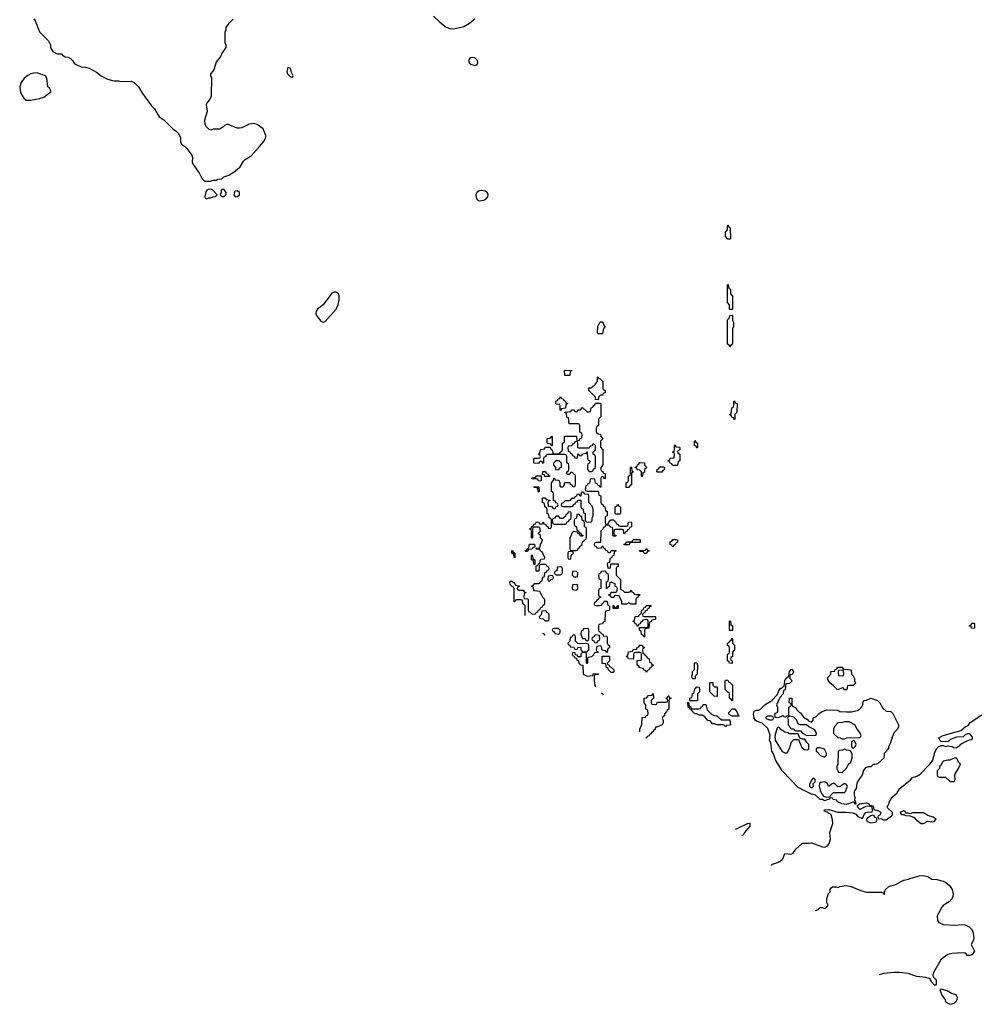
# Model space of a CAD drawing. Header units: inches. Extents: x 1861287 to 2052918, y 204622 to 437896.
# Tile 17 of 215: x 1964031 to 1972730, y 206407 to 215362. Entities that reach past the tile are written whole.
import ezdxf

# ---------------------------------------------------------------- set-up
doc = ezdxf.new("R2010")
doc.units = ezdxf.units.IN
doc.header["$MEASUREMENT"] = 0
for name, color, linetype in [('B9260', 7, 'Continuous'), ('B9261', 7, 'Continuous'), ('B9270', 7, 'Continuous'), ('B9271', 7, 'Continuous')]:
    doc.layers.add(name, color=color, linetype=linetype)

msp = doc.modelspace()

# ---------------------------------------------------------------- linework, layer by layer
at = {"layer": 'B9260', "color": 5, "elevation": 60}
for points in [[(1968626, 209941.7), (1968626, 210000)], [(1968654, 210000), (1968654, 209990), (1968658, 209978), (1968672.7, 209972.7), (1968690, 209954), (1968722, 209958), (1968726, 209970), (1968742, 209978), (1968747.3, 209992.7), (1968762, 209998), (1968762.7, 210000)], [(1969393.1, 210000), (1969392.7, 209987.3), (1969358, 209982), (1969354, 209970), (1969352.7, 209887.3), (1969338, 209882), (1969330, 209866), (1969298, 209862), (1969294, 209850), (1969294, 209810), (1969298, 209798), (1969312.7, 209792.7), (1969318, 209778), (1969332.7, 209772.7), (1969338, 209758), (1969370, 209754), (1969374, 209750), (1969374, 209690), (1969378, 209678), (1969394, 209670), (1969394, 209650), (1969378, 209642), (1969374, 209610), (1969370, 209606), (1969362, 209622), (1969327.3, 209627.3), (1969322, 209662), (1969310, 209666), (1969278, 209662), (1969274, 209630), (1969278, 209618), (1969292.7, 209612.7), (1969292.7, 209607.3), (1969258, 209602), (1969252.7, 209587.3), (1969230, 209566), (1969198, 209562), (1969194, 209550), (1969194, 209510), (1969190, 209506), (1969186, 209510), (1969186, 209590), (1969182, 209602), (1969150, 209606), (1969134, 209590), (1969134, 209570), (1969130, 209566), (1969106, 209566), (1969102, 209582), (1969086, 209586), (1969082, 209602), (1969070, 209606), (1969058, 209602), (1969054, 209590), (1969058, 209578), (1969074, 209574), (1969078, 209558), (1969094, 209554), (1969098, 209538), (1969112.7, 209532.7), (1969114, 209510), (1969130, 209494), (1969152.7, 209492.7), (1969154, 209410), (1969190, 209392), (1969242, 209398), (1969250, 209414), (1969292.7, 209412.7), (1969290, 209406), (1969258, 209402), (1969254, 209390), (1969254, 209346), (1969263.8, 209294.8)], [(1969737.3, 210000), (1969732.7, 209987.3), (1969718, 209982), (1969712.7, 209967.3), (1969698, 209962), (1969694, 209950), (1969698, 209938), (1969710, 209934), (1969810, 209934), (1969814, 209930), (1969814, 209910), (1969810, 209906), (1969778, 209902), (1969772.7, 209887.3), (1969758, 209882), (1969752.7, 209827.3), (1969718, 209822), (1969714, 209810), (1969714, 209750), (1969710, 209746), (1969702, 209762), (1969686, 209770), (1969682, 209802), (1969666, 209810), (1969666, 209834), (1969730, 209834), (1969742, 209838), (1969746, 209850), (1969746, 209890), (1969742, 209902), (1969730, 209906), (1969698, 209902), (1969692.7, 209887.3), (1969678, 209882), (1969672.7, 209867.3), (1969658, 209862), (1969654, 209846), (1969647.3, 209847.3), (1969642, 209862), (1969627.3, 209867.3), (1969622, 209882), (1969606, 209890), (1969622, 209898), (1969627.3, 209932.7), (1969662, 209938), (1969667.3, 209952.7), (1969682, 209958), (1969687.3, 209992.7), (1969702, 209998), (1969702.7, 210000)], [(1968804.8, 209760.3), (1968806, 209770), (1968786.9, 209778.5)], [(1969318.3, 209239.4), (1969330, 209234), (1969336.5, 209221)], [(1969669, 208883.8), (1969669.2, 208910), (1969688.4, 208951.6), (1969690, 209014), (1969722, 209018), (1969727.3, 209032.7), (1969742, 209038), (1969746, 209050), (1969742, 209082), (1969726, 209090), (1969726, 209130), (1969708.4, 209148.4), (1969708.4, 209191.6), (1969730, 209194), (1969750, 209214), (1969782, 209218), (1969787.3, 209232.7), (1969792.7, 209232.7), (1969794, 209190), (1969774, 209170), (1969774, 209150), (1969778, 209138), (1969810, 209134)], [(1969810, 209134), (1969822, 209138), (1969830, 209154), (1969910, 209154), (1969922, 209158), (1969926, 209170), (1969922, 209182), (1969906, 209190), (1969922, 209198), (1969927.3, 209212.7), (1969932.7, 209212.7), (1969938, 209198), (1969954, 209190), (1969938, 209182), (1969934, 209170), (1969934, 209090), (1969918, 209082), (1969914, 209070), (1969894, 209050), (1969894, 209030), (1969878, 209022), (1969874, 209010), (1969882, 208990), (1969882, 208970), (1969872, 208950), (1969826, 208926), (1969814, 208926), (1969810, 208906), (1969798, 208902), (1969790, 208886), (1969778, 208882), (1969770, 208866), (1969758, 208862), (1969754, 208850), (1969738, 208842), (1969730, 208826), (1969725.9, 208826)]]:
    msp.add_lwpolyline(points, dxfattribs=at)
for points in [[(1968810, 209986), (1968778, 209982), (1968774, 209950), (1968754, 209930), (1968758, 209918), (1968790, 209914), (1968810, 209894), (1968830, 209894), (1968842, 209898), (1968846, 209910), (1968846, 209950), (1968842, 209962), (1968827.3, 209967.3), (1968822, 209982)], [(1968930, 209826), (1968890, 209826), (1968878, 209822), (1968874, 209810), (1968892.7, 209792.7), (1968898, 209778), (1968930, 209774), (1968942, 209778), (1968946, 209790), (1968946, 209810)], [(1969170, 209826), (1969158, 209822), (1969152.7, 209807.3), (1969138, 209802), (1969134, 209770), (1969150, 209734), (1969172.7, 209732.7), (1969178, 209718), (1969190, 209714), (1969202, 209718), (1969206, 209730), (1969206, 209810), (1969202, 209822)], [(1969070, 209766), (1969058, 209762), (1969052.7, 209747.3), (1969038, 209742), (1969034, 209710), (1969014, 209690), (1969018, 209678), (1969032.7, 209672.7), (1969038, 209658), (1969070, 209654), (1969078, 209638), (1969090, 209634), (1969102, 209638), (1969107.3, 209652.7), (1969130, 209654), (1969134, 209650), (1969134, 209630), (1969150, 209614), (1969190, 209614), (1969206, 209630), (1969206, 209670), (1969202, 209682), (1969190, 209686), (1969107.3, 209687.3), (1969086, 209710), (1969086, 209750), (1969082, 209762)], [(1969270, 209766), (1969258, 209762), (1969252.7, 209747.3), (1969238, 209742), (1969234, 209730), (1969238, 209718), (1969252.7, 209712.7), (1969258, 209698), (1969270, 209694), (1969282, 209698), (1969287.3, 209712.7), (1969302, 209718), (1969306, 209730), (1969302, 209762)], [(1969730, 209426), (1969722, 209442), (1969707.3, 209447.3), (1969702, 209462), (1969670, 209466), (1969662, 209482), (1969646, 209490), (1969647.3, 209532.7), (1969682, 209538), (1969686, 209550), (1969686, 209590), (1969682, 209602), (1969670, 209606), (1969630, 209606), (1969618, 209602), (1969614, 209590), (1969614, 209550), (1969610, 209546), (1969568.4, 209548.4), (1969562, 209562), (1969546, 209570), (1969562, 209578), (1969567.3, 209612.7), (1969602, 209618), (1969610, 209634), (1969642, 209638), (1969647.3, 209652.7), (1969662, 209658), (1969670, 209674), (1969692.7, 209672.7), (1969698, 209658), (1969710, 209654), (1969712, 209650), (1969698, 209642), (1969694, 209630), (1969698, 209598), (1969710, 209594), (1969718, 209578), (1969730, 209574), (1969738, 209558), (1969754, 209550), (1969758, 209518), (1969772.7, 209512.7), (1969778, 209498), (1969794, 209490), (1969778, 209482), (1969774, 209470), (1969758, 209462), (1969754, 209450), (1969738, 209442)], [(1969410, 209426), (1969386, 209450), (1969382, 209462), (1969366, 209470), (1969362, 209502), (1969327.3, 209507.3), (1969327.3, 209572.7), (1969390, 209574), (1969394, 209570), (1969394, 209530), (1969374, 209510), (1969378, 209498), (1969392.7, 209492.7), (1969398, 209478), (1969410, 209474), (1969434, 209450), (1969434, 209430), (1969430, 209426)]]:
    msp.add_lwpolyline(points, close=True, dxfattribs=at)
at = {"layer": 'B9261', "color": 5}
for points, elevation in [([(1964158, 215370), (1964171, 215350), (1964211.6, 215251.6), (1964291.3, 215170), (1964310, 215134), (1964312, 215110), (1964331.6, 215071.6), (1964372.7, 215052.7), (1964410, 215052), (1964419.6, 215039.6), (1964443.6, 215023.6), (1964470, 215022), (1964492, 215010), (1964510, 214992), (1964525.4, 214965.4), (1964536.9, 214956.9), (1964590, 214932), (1964630, 214931), (1964662, 214922), (1964730, 214886), (1964770.7, 214850.7), (1964830, 214821), (1964886.4, 214806.4), (1964930, 214806), (1964950, 214801), (1965043.6, 214803.6), (1965070.7, 214790.7), (1965111, 214750), (1965146, 214690), (1965230, 214578), (1965256, 214550), (1965299.8, 214479.8), (1965342, 214450), (1965425.4, 214365.4), (1965450, 214351.3), (1965471.3, 214330), (1965494, 214290), (1965492, 214250), (1965502, 214230), (1965530, 214212), (1965550, 214191.3), (1965596, 214130), (1965602.8, 214110), (1965598.8, 214070), (1965604.7, 214050), (1965646.4, 213986.4), (1965662, 213970), (1965690, 213914), (1965712.7, 213892.7), (1965767.3, 213892.7), (1965790, 213902), (1965816.4, 213903.6), (1965832.7, 213912.7), (1965870, 213914), (1965888.4, 213931.6), (1965933.6, 213946.4), (1965990, 213984.7), (1966036.5, 214023.5), (1966066.3, 214073.7), (1966082, 214090), (1966136.5, 214123.5), (1966212.9, 214207.1), (1966248.7, 214250), (1966268.7, 214290), (1966268.7, 214310), (1966244, 214370), (1966190, 214409.3), (1966170, 214416), (1966150, 214417), (1966112, 214410), (1966050, 214379), (1966030, 214375.3), (1966010, 214375.3), (1965983.1, 214383.1), (1965930, 214408), (1965910, 214408), (1965890, 214398), (1965876.9, 214383.1), (1965850, 214366), (1965790, 214366), (1965770, 214358), (1965750, 214366), (1965730, 214386), (1965718, 214410), (1965714, 214450), (1965737.2, 214530), (1965728.7, 214590), (1965738, 214610), (1965758, 214630), (1965775.3, 214670), (1965778, 214830), (1965768, 214850), (1965768, 214870), (1965790, 214894), (1965798, 214910), (1965820.2, 214979.8), (1965858, 215022), (1965869.1, 215050.9), (1965908, 215110), (1965908, 215130), (1965898, 215150), (1965898, 215250), (1965907.3, 215272.7), (1965908, 215290), (1965935.3, 215330), (1965972.9, 215367.1)], 80), ([(1967794.2, 215394.2), (1967850, 215338.8), (1967910, 215294.8), (1967950, 215277.3), (1967990, 215280.7), (1968070, 215298.8), (1968122, 215330), (1968169.1, 215370.9)], 80), ([(1968762.7, 210000), (1968767.3, 210012.7), (1968782, 210018), (1968787.3, 210032.7), (1968806, 210050), (1968806, 210090), (1968787.3, 210107.3), (1968762, 210162), (1968707.3, 210167.3), (1968702, 210202), (1968686, 210210), (1968702, 210218), (1968710, 210234), (1968750, 210234), (1968762, 210238), (1968767.3, 210252.7), (1968782, 210258), (1968787.3, 210292.7), (1968802, 210298), (1968807.3, 210332.7), (1968822, 210338), (1968827.3, 210352.7), (1968842, 210358), (1968846, 210370), (1968842, 210382), (1968827.3, 210387.3), (1968822, 210402), (1968810, 210406), (1968770, 210406), (1968758, 210402), (1968754, 210390), (1968752.7, 210347.3), (1968730, 210346), (1968726, 210350), (1968726, 210394), (1968742, 210398), (1968747.3, 210412.7), (1968762, 210418), (1968766, 210450), (1968770, 210454), (1968802, 210458), (1968806, 210470), (1968782, 210522), (1968767.3, 210527.3), (1968762, 210542), (1968730, 210546), (1968726, 210550), (1968726, 210554), (1968762, 210558), (1968766, 210590), (1968776.4, 210603.6), (1968786, 210630), (1968766, 210650), (1968766, 210670), (1968746, 210690), (1968766, 210710), (1968762, 210742), (1968750, 210746), (1968710, 210746), (1968698, 210742), (1968694, 210730), (1968694, 210650), (1968690, 210646), (1968686, 210650), (1968686, 210710), (1968682, 210722), (1968666, 210730), (1968682, 210738), (1968687.3, 210752.7), (1968702, 210758), (1968707.3, 210772.7), (1968722, 210778), (1968730, 210794), (1968752.7, 210792.7), (1968758, 210778), (1968770, 210774), (1968782, 210778), (1968790, 210794), (1968798, 210778), (1968812.7, 210772.7), (1968818, 210758), (1968832.7, 210752.7), (1968838, 210738), (1968850, 210734), (1968862, 210738), (1968866, 210750), (1968866, 210810), (1968862, 210822), (1968846, 210830), (1968842, 210862), (1968826, 210870), (1968826, 210910), (1968822, 210922), (1968806, 210930), (1968802, 210962), (1968786, 210970), (1968786, 211010), (1968790, 211014), (1968810, 211014), (1968818, 210998), (1968852.7, 210992.7), (1968852.7, 210987.3), (1968838, 210982), (1968834, 210970), (1968838, 210938), (1968870, 210934), (1968878, 210918), (1968890, 210914), (1968902, 210918), (1968907.3, 210932.7), (1968922, 210938), (1968926, 210950), (1968922, 210962), (1968907.3, 210967.3), (1968902, 210982), (1968886, 210990), (1968886, 211050), (1968882, 211062), (1968866, 211070), (1968866, 211150), (1968886, 211170), (1968887.3, 211192.7), (1968892.7, 211192.7), (1968898, 211178), (1968932.7, 211172.7), (1968942, 211150), (1968943.6, 211123.6), (1968950, 211114), (1968970, 211114), (1968978, 211122), (1968986, 211130), (1968986, 211150), (1968990, 211154), (1969032.7, 211152.7), (1969038, 211138), (1969052.7, 211132.7), (1969058, 211118), (1969070, 211114), (1969082, 211118), (1969086, 211130), (1969086, 211210), (1969082, 211222), (1969067.3, 211227.3), (1969062, 211242), (1969050, 211246), (1969038, 211242), (1969030, 211226), (1969010, 211226), (1969006, 211230), (1969006, 211250), (1969022, 211258), (1969026, 211270), (1969026, 211310), (1969022, 211322), (1969006, 211330), (1969006, 211390), (1969002, 211402), (1968990, 211406), (1968830, 211406), (1968818, 211402), (1968812.7, 211387.3), (1968798, 211382), (1968794, 211370), (1968794, 211330), (1968790, 211326), (1968782, 211342), (1968770, 211346), (1968758, 211342), (1968750, 211326), (1968707.3, 211327.3), (1968706, 211370), (1968710, 211374), (1968750, 211374), (1968762, 211378), (1968766, 211390), (1968762, 211402), (1968746, 211410), (1968762, 211418), (1968766, 211450), (1968770, 211454), (1968802, 211458), (1968810, 211474), (1968854, 211474), (1968858, 211458), (1968874, 211450), (1968878, 211418), (1968890, 211414), (1968930, 211414), (1968942, 211418), (1968946, 211430), (1968962, 211438), (1968966, 211450), (1968966, 211510), (1968982, 211518), (1968986, 211530), (1968986, 211570), (1968990, 211574), (1969090, 211574), (1969094, 211570), (1969098, 211538), (1969110, 211534), (1969122, 211538), (1969127.3, 211552.7), (1969142, 211558), (1969146, 211590), (1969142, 211602), (1969126, 211610), (1969126, 211670), (1969122, 211682), (1969110, 211686), (1969027.3, 211687.3), (1969022, 211742), (1969007.3, 211747.3), (1969002, 211782), (1968987.3, 211787.3), (1968987.3, 211792.7), (1969042, 211798), (1969050, 211814), (1969072.7, 211812.7), (1969078, 211798), (1969090, 211794), (1969102, 211798), (1969107.3, 211812.7), (1969130, 211814), (1969150, 211834), (1969190, 211794), (1969210, 211794), (1969222, 211798), (1969227.3, 211832.7), (1969242, 211838), (1969247.3, 211852.7), (1969262, 211858), (1969267.3, 211872.7), (1969310, 211874), (1969314, 211870), (1969314, 211750), (1969294, 211730), (1969294, 211670), (1969278, 211662), (1969274, 211650), (1969274, 211610), (1969290, 211594), (1969312.7, 211592.7), (1969314, 211570), (1969334, 211550), (1969312, 211530), (1969312.7, 211472.7), (1969334, 211450), (1969332.7, 211312.7), (1969314, 211290), (1969314, 211270), (1969318, 211258), (1969332.7, 211252.7), (1969338, 211238), (1969354, 211234), (1969354, 211190), (1969347.3, 211187.3), (1969342, 211202), (1969330, 211206), (1969318, 211202), (1969314, 211190), (1969314, 211110), (1969310, 211106), (1969302, 211122), (1969287.3, 211127.3), (1969282, 211142), (1969267.3, 211147.3), (1969262, 211182), (1969250, 211186), (1969218, 211182), (1969212.7, 211147.3), (1969198, 211142), (1969192.7, 211127.3), (1969178, 211122), (1969174, 211090), (1969178, 211078), (1969190, 211074), (1969292.7, 211072.7), (1969298, 211038), (1969314, 211030), (1969314, 210970), (1969318, 210958), (1969332.7, 210952.7), (1969338, 210938), (1969352.7, 210932.7), (1969358, 210898), (1969374, 210890), (1969374, 210850), (1969358, 210842), (1969354, 210830), (1969354, 210790), (1969358, 210778), (1969370, 210774), (1969382, 210778), (1969387.3, 210792.7), (1969407.3, 210812.7), (1969430, 210814), (1969452.7, 210792.7), (1969458, 210778), (1969474, 210770), (1969478, 210758), (1969490, 210754), (1969550, 210754), (1969562, 210758), (1969567.3, 210792.7), (1969590, 210794), (1969594, 210790), (1969594, 210750), (1969578, 210742), (1969570, 210726), (1969558, 210722), (1969552.7, 210707.3), (1969538, 210702), (1969530, 210686), (1969526, 210690), (1969522, 210722), (1969510, 210726), (1969450, 210726), (1969438, 210722), (1969434, 210690), (1969438, 210678), (1969454, 210670), (1969450, 210666), (1969430, 210666), (1969426, 210670), (1969426, 210730), (1969422, 210742), (1969407.3, 210747.3), (1969390, 210766), (1969358, 210762), (1969352.7, 210747.3), (1969338, 210742), (1969332.7, 210727.3), (1969314, 210710), (1969312.7, 210607.3), (1969270, 210606), (1969258, 210602), (1969254, 210590), (1969258, 210578), (1969272.7, 210572.7), (1969278, 210558), (1969290, 210554), (1969322, 210558), (1969327.3, 210572.7), (1969332.7, 210572.7), (1969338, 210558), (1969352.7, 210552.7), (1969358, 210538), (1969372.7, 210532.7), (1969378, 210518), (1969390, 210514), (1969402, 210518), (1969410, 210534), (1969452.7, 210532.7), (1969452.7, 210527.3), (1969438, 210522), (1969434, 210490), (1969418, 210482), (1969412.7, 210467.3), (1969398, 210462), (1969394, 210426), (1969378, 210422), (1969374, 210410), (1969378, 210378), (1969390, 210374), (1969402, 210378), (1969406, 210414), (1969472.7, 210412.7), (1969474, 210390), (1969458, 210382), (1969454, 210370), (1969454, 210310), (1969494, 210270), (1969494, 210190), (1969498, 210178), (1969512.7, 210172.7), (1969530, 210154), (1969570, 210154), (1969582, 210158), (1969590, 210174), (1969598, 210158), (1969612.7, 210152.7), (1969618, 210138), (1969630, 210134), (1969670, 210134), (1969674, 210130), (1969658, 210122), (1969652.7, 210107.3), (1969638, 210102), (1969634, 210090), (1969634, 210050), (1969630, 210046), (1969590, 210046), (1969570, 210058), (1969550, 210046), (1969507.3, 210047.3), (1969506, 210070), (1969482, 210122), (1969450, 210126), (1969438, 210122), (1969432.7, 210107.3), (1969410, 210106), (1969402, 210122), (1969387.3, 210127.3), (1969387.3, 210132.7), (1969402, 210138), (1969410, 210154), (1969450, 210154), (1969462, 210158), (1969466, 210190), (1969462, 210202), (1969447.3, 210207.3), (1969446, 210230), (1969410, 210246), (1969398, 210242), (1969392.7, 210207.3), (1969378, 210202), (1969372.7, 210187.3), (1969367.3, 210187.3), (1969366, 210250), (1969382, 210258), (1969386, 210270), (1969386, 210310), (1969382, 210322), (1969367.3, 210327.3), (1969362, 210342), (1969350, 210346), (1969318, 210342), (1969312.7, 210327.3), (1969298, 210322), (1969294, 210310), (1969298, 210278), (1969314, 210270), (1969314, 210190), (1969298, 210182), (1969294, 210170), (1969294, 210130), (1969298, 210118), (1969314, 210110), (1969298, 210102), (1969292.7, 210087.3), (1969278, 210082), (1969272.7, 210067.3), (1969258, 210062), (1969254, 210050), (1969258, 210038), (1969270, 210034), (1969310, 210034), (1969322, 210038), (1969327.3, 210052.7), (1969342, 210058), (1969347.3, 210072.7), (1969370, 210074), (1969374, 210070), (1969378, 210038), (1969394, 210030), (1969393.1, 210000)], 60), ([(1970000, 211306.3), (1969967.3, 211307.3), (1969962, 211322), (1969947.3, 211327.3), (1969942, 211342), (1969926, 211350), (1969942, 211358), (1969947.3, 211372.7), (1969982, 211378), (1969986, 211410), (1969982, 211422), (1969966, 211430), (1969982, 211438), (1969986, 211450), (1969986, 211490), (1969990, 211494), (1969998, 211478), (1970000, 211477.8)], 60), ([(1970000, 210603), (1969998, 210602), (1969992.7, 210587.3), (1969978, 210582), (1969970, 210566), (1969962, 210582), (1969946, 210590), (1969947.3, 210612.7), (1969962, 210618), (1969970, 210634), (1970000, 210633.1)], 60), ([(1968626, 210000), (1968626, 210030), (1968606, 210050), (1968602, 210082), (1968590, 210086), (1968550, 210086), (1968538, 210082), (1968532.7, 210067.3), (1968528.4, 210068.4), (1968526, 210190), (1968522, 210202), (1968510, 210206), (1968490, 210226), (1968488, 210250), (1968490, 210254), (1968510, 210254), (1968532.7, 210232.7), (1968538, 210218), (1968572.7, 210212.7), (1968572.7, 210207.3), (1968558, 210202), (1968554, 210190), (1968558, 210178), (1968570, 210174), (1968610, 210174), (1968618, 210158), (1968632.7, 210152.7), (1968630, 210146), (1968618, 210142), (1968614, 210110), (1968618, 210098), (1968650, 210094), (1968654, 210090), (1968654, 210000)], 60), ([(1969702.7, 210000), (1969707.3, 210012.7), (1969722, 210018), (1969727.3, 210032.7), (1969770, 210034), (1969772.7, 210027.3), (1969758, 210022), (1969752.7, 210007.3), (1969738, 210002), (1969737.3, 210000)], 60)]:
    msp.add_lwpolyline(points, dxfattribs=dict(at, elevation=elevation))
for points, elevation in [([(1968150, 215019), (1968126.4, 215013.6), (1968112, 214990), (1968118, 214970), (1968130, 214958), (1968170, 214946), (1968190, 214954), (1968198, 214970), (1968195.3, 214990), (1968170, 215015.3)], 80), ([(1966470, 214928), (1966460.7, 214890), (1966467.3, 214870), (1966490, 214844.7), (1966502, 214842), (1966510, 214834), (1966518, 214850), (1966502.7, 214882.7), (1966496, 214910), (1966490, 214922)], 80), ([(1964170, 214879), (1964130.7, 214869.3), (1964104.5, 214855.5), (1964071.3, 214830), (1964042.8, 214790), (1964030.7, 214750), (1964038, 214698), (1964067.5, 214647.5), (1964090, 214631.3), (1964130, 214631), (1964210, 214646), (1964250, 214658), (1964318, 214710), (1964300.4, 214740.4), (1964288, 214750), (1964278, 214830), (1964266, 214850), (1964194.6, 214874.6)], 80), ([(1965750, 213822), (1965732, 213810), (1965723.5, 213796.5), (1965714, 213750), (1965718, 213738), (1965730, 213734), (1965750, 213742), (1965770, 213742), (1965790, 213752), (1965810, 213754), (1965826, 213770), (1965790, 213808), (1965776.4, 213816.4)], 80), ([(1965890, 213818), (1965870, 213818), (1965862, 213810), (1965862, 213790), (1965854, 213770), (1965870, 213754), (1965890, 213754), (1965907.3, 213772.7), (1965908, 213790)], 80), ([(1966010, 213806), (1965990, 213801.2), (1965984.7, 213795.3), (1965977.3, 213770), (1965990, 213751), (1966010, 213754), (1966029.2, 213770), (1966029.2, 213790)], 80), ([(1968230, 213809.3), (1968210, 213806), (1968187.3, 213790), (1968177.3, 213770), (1968181.1, 213741.1), (1968190, 213726.8), (1968210, 213714.8), (1968250, 213720.7), (1968270, 213731), (1968289, 213750), (1968290, 213775.3), (1968281.2, 213790), (1968262.5, 213802.5)], 80), ([(1966890, 212885.2), (1966870, 212874), (1966791.9, 212768.1), (1966739.1, 212730), (1966726, 212710), (1966723.8, 212690), (1966730.6, 212670), (1966770, 212621), (1966790, 212611), (1966810, 212616), (1966909, 212730), (1966926, 212770), (1966935.1, 212810), (1966936, 212850), (1966929.3, 212869.3), (1966910, 212884)], 80), ([(1969290, 212506), (1969286, 212510), (1969288, 212570), (1969310, 212614), (1969330, 212614), (1969334, 212610), (1969343.6, 212583.6), (1969354, 212570), (1969343.6, 212556.4), (1969332.7, 212527.3), (1969330, 212506)], 60), ([(1969030, 212126), (1968987.3, 212127.3), (1968986, 212170), (1968990, 212174), (1969052.7, 212172.7), (1969052.7, 212167.3), (1969038, 212162), (1969034, 212130)], 60), ([(1969290, 211906), (1969267.3, 211907.3), (1969266, 211930), (1969206, 211990), (1969207.3, 212012.7), (1969230, 212014), (1969247.3, 212032.7), (1969262, 212038), (1969266, 212050), (1969286, 212070), (1969286, 212110), (1969290, 212114), (1969298, 212098), (1969310, 212094), (1969334, 212070), (1969334, 212010), (1969338, 211998), (1969354, 211990), (1969354, 211970), (1969338, 211962), (1969331.6, 211948.4), (1969312.7, 211947.3), (1969302, 211938), (1969294, 211930), (1969294, 211910)], 60), ([(1968950, 211806), (1968946, 211810), (1968946, 211850), (1968942, 211862), (1968910, 211866), (1968906, 211870), (1968907.3, 211892.7), (1968922, 211898), (1968927.3, 211912.7), (1968942, 211918), (1968950, 211934), (1968958, 211918), (1968972.7, 211912.7), (1968978, 211898), (1968992.7, 211892.7), (1968998, 211878), (1969014, 211870), (1968998, 211862), (1968992.7, 211827.3), (1968958, 211822)], 60), ([(1968866, 211486), (1968862, 211502), (1968830, 211506), (1968826, 211510), (1968826, 211550), (1968830, 211554), (1968862, 211558), (1968870, 211574), (1968874, 211570), (1968874, 211490), (1968870, 211486)], 60), ([(1969090, 211526), (1969078, 211522), (1969072.7, 211507.3), (1969058, 211502), (1969052.7, 211487.3), (1969018, 211482), (1969014, 211470), (1969018, 211438), (1969032.7, 211432.7), (1969038, 211418), (1969052.7, 211412.7), (1969058, 211398), (1969072.7, 211392.7), (1969078, 211378), (1969090, 211374), (1969102, 211378), (1969107.3, 211412.7), (1969112.7, 211412.7), (1969118, 211398), (1969130, 211394), (1969142, 211398), (1969150, 211414), (1969182, 211418), (1969187.3, 211432.7), (1969192.7, 211432.7), (1969194, 211370), (1969198, 211358), (1969214, 211350), (1969212.7, 211327.3), (1969198, 211322), (1969194, 211310), (1969194, 211270), (1969210, 211254), (1969230, 211254), (1969242, 211258), (1969247.3, 211272.7), (1969266, 211290), (1969266, 211390), (1969262, 211402), (1969246, 211410), (1969246, 211430), (1969266, 211450), (1969266, 211490), (1969250, 211506), (1969232.7, 211487.3), (1969218, 211482), (1969210, 211466), (1969110, 211466), (1969106, 211470), (1969106, 211510), (1969102, 211522)], 60), ([(1968930, 211266), (1968907.3, 211267.3), (1968906, 211290), (1968888, 211310), (1968888.4, 211331.6), (1968910, 211354), (1968932.7, 211352.7), (1968954, 211330), (1968954, 211290), (1968938, 211282)], 60), ([(1968850, 211206), (1968807.3, 211207.3), (1968802, 211222), (1968786, 211226), (1968787.3, 211252.7), (1968810, 211254), (1968818, 211238), (1968832.7, 211232.7), (1968838, 211218), (1968852.7, 211212.7)], 60), ([(1969570, 211106), (1969547.3, 211107.3), (1969546, 211150), (1969562, 211158), (1969566, 211170), (1969566, 211210), (1969582, 211218), (1969586, 211230), (1969586, 211290), (1969590, 211294), (1969594, 211290), (1969598, 211258), (1969614, 211250), (1969598, 211242), (1969594, 211230), (1969594, 211130), (1969578, 211122)], 60), ([(1969690, 211206), (1969686, 211210), (1969686, 211250), (1969670, 211266), (1969647.3, 211267.3), (1969642, 211282), (1969626, 211290), (1969642, 211298), (1969650, 211314), (1969662, 211318), (1969670, 211334), (1969712.7, 211332.7), (1969714, 211310), (1969734, 211290), (1969714, 211270), (1969712.7, 211247.3), (1969698, 211242), (1969694, 211210)], 60), ([(1969830, 211246), (1969826, 211250), (1969827.3, 211272.7), (1969842, 211278), (1969850, 211294), (1969890, 211294), (1969894, 211290), (1969892.7, 211267.3), (1969878, 211262), (1969870, 211246)], 60), ([(1968770, 211166), (1968747.3, 211167.3), (1968742, 211182), (1968730, 211186), (1968690, 211186), (1968686, 211190), (1968690, 211194), (1968722, 211198), (1968730, 211214), (1968774, 211214), (1968774, 211170)], 60), ([(1968750, 211066), (1968746, 211070), (1968742, 211102), (1968710, 211106), (1968707.3, 211112.7), (1968752.7, 211112.7), (1968754, 211070)], 60), ([(1969150, 211066), (1969138, 211062), (1969132.7, 211027.3), (1969127.3, 211027.3), (1969122, 211042), (1969110, 211046), (1969098, 211042), (1969092.7, 211027.3), (1969078, 211022), (1969072.7, 211007.3), (1969050, 211006), (1969030, 210986), (1968990, 210986), (1968972.7, 210967.3), (1968958, 210962), (1968954, 210950), (1968958, 210938), (1968970, 210934), (1969050, 210934), (1969062, 210938), (1969067.3, 210952.7), (1969082, 210958), (1969087.3, 210972.7), (1969102, 210978), (1969107.3, 210992.7), (1969132.7, 210992.7), (1969134, 210930), (1969138, 210918), (1969154, 210910), (1969158, 210878), (1969174, 210870), (1969174, 210810), (1969178, 210798), (1969192.7, 210792.7), (1969230, 210794), (1969238, 210810), (1969238, 210830), (1969246, 210850), (1969246, 210910), (1969236.4, 210936.4), (1969206, 210970), (1969206, 211030), (1969202, 211042), (1969170, 211046), (1969162, 211062)], 60), ([(1969450, 210866), (1969446, 210870), (1969446, 210930), (1969462, 210938), (1969470, 210954), (1969478, 210938), (1969494, 210930), (1969494, 210870), (1969490, 210866)], 60), ([(1969030, 210886), (1969018, 210882), (1969012.7, 210867.3), (1968998, 210862), (1968992.7, 210847.3), (1968970, 210826), (1968950, 210826), (1968930, 210846), (1968910, 210846), (1968892.7, 210827.3), (1968878, 210822), (1968874, 210810), (1968878, 210778), (1968890, 210774), (1968990, 210774), (1969002, 210778), (1969007.3, 210792.7), (1969022, 210798), (1969027.3, 210812.7), (1969042, 210818), (1969046, 210830), (1969046, 210870), (1969042, 210882)], 60), ([(1969110, 210866), (1969098, 210862), (1969092.7, 210827.3), (1969078, 210822), (1969074, 210810), (1969074, 210770), (1969078, 210758), (1969094, 210750), (1969098, 210718), (1969110, 210714), (1969118, 210698), (1969132.7, 210692.7), (1969138, 210678), (1969154, 210670), (1969150, 210666), (1969130, 210666), (1969122, 210682), (1969106, 210690), (1969102, 210702), (1969070, 210706), (1969058, 210702), (1969032.7, 210647.3), (1969034, 210550), (1969038, 210538), (1969050, 210534), (1969090, 210534), (1969102, 210538), (1969110, 210554), (1969122, 210558), (1969126, 210570), (1969146, 210590), (1969150, 210614), (1969162, 210618), (1969167.3, 210632.7), (1969182, 210638), (1969186, 210650), (1969186, 210730), (1969182, 210742), (1969166, 210750), (1969166, 210790), (1969162, 210802), (1969146, 210810), (1969142, 210842), (1969127.3, 210847.3), (1969122, 210862)], 60), ([(1969530, 210586), (1969526, 210590), (1969542, 210598), (1969550, 210614), (1969590, 210614), (1969602, 210618), (1969610, 210634), (1969670, 210634), (1969674, 210630), (1969674, 210610), (1969670, 210606), (1969590, 210606), (1969578, 210602), (1969570, 210586)], 60), ([(1968630, 210526), (1968626, 210530), (1968642, 210538), (1968647.3, 210552.7), (1968662, 210558), (1968667.3, 210592.7), (1968712.7, 210592.7), (1968714, 210566), (1968698, 210562), (1968690, 210546), (1968658, 210542), (1968650, 210526)], 60), ([(1969710, 210506), (1969702, 210522), (1969670, 210526), (1969666, 210530), (1969670, 210534), (1969710, 210534), (1969722, 210538), (1969730, 210554), (1969738, 210538), (1969754, 210530), (1969738, 210522), (1969730, 210506)], 60), ([(1968530, 210466), (1968522, 210502), (1968506, 210510), (1968506, 210530), (1968510, 210534), (1968518, 210518), (1968534, 210510), (1968534, 210470)], 60), ([(1968710, 210406), (1968706, 210410), (1968702, 210442), (1968686, 210450), (1968686, 210490), (1968690, 210494), (1968694, 210490), (1968698, 210458), (1968714, 210450), (1968714, 210406)], 60), ([(1969050, 210526), (1969018, 210522), (1969014, 210510), (1969014, 210470), (1969018, 210458), (1969030, 210454), (1969042, 210458), (1969046, 210490), (1969066, 210510), (1969062, 210522)], 60), ([(1968950, 210386), (1968918, 210382), (1968914, 210350), (1968898, 210342), (1968894, 210330), (1968898, 210318), (1968910, 210314), (1968950, 210314), (1968962, 210318), (1968966, 210330), (1968966, 210370), (1968962, 210382)], 60), ([(1968870, 210306), (1968838, 210302), (1968834, 210270), (1968838, 210258), (1968850, 210254), (1968867.3, 210272.7), (1968882, 210278), (1968886, 210290), (1968882, 210302)], 60), ([(1969090, 210346), (1969058, 210342), (1969054, 210310), (1969070, 210294), (1969090, 210294), (1969102, 210298), (1969106, 210330)], 60), ([(1969090, 210226), (1969058, 210222), (1969054, 210190), (1969058, 210178), (1969090, 210174), (1969102, 210178), (1969106, 210190), (1969102, 210222)], 60), ([(1969470, 210006), (1969427.3, 210007.3), (1969427.3, 210032.7), (1969432.7, 210032.7), (1969438, 210018), (1969450, 210014), (1969462, 210018), (1969467.3, 210032.7), (1969472.7, 210032.7), (1969474, 210010)], 60)]:
    msp.add_lwpolyline(points, close=True, dxfattribs=dict(at, elevation=elevation))
at = {"layer": 'B9270', "color": 5, "elevation": 60}
for points in [[(1970490, 209806), (1970486, 209810), (1970486, 209890), (1970490, 209894), (1970494, 209890), (1970498, 209858), (1970514, 209850), (1970514, 209810), (1970510, 209806)], [(1972710, 209826), (1972687.3, 209827.3), (1972682, 209842), (1972666, 209850), (1972682, 209858), (1972690, 209874), (1972710, 209874), (1972714, 209870), (1972714, 209830)], [(1970510, 209506), (1970486, 209510), (1970482, 209522), (1970466, 209530), (1970466, 209590), (1970482, 209598), (1970486, 209610), (1970486, 209650), (1970482, 209662), (1970466, 209670), (1970466, 209690), (1970482, 209698), (1970486, 209710), (1970502, 209718), (1970510, 209734), (1970514, 209730), (1970514, 209690), (1970530, 209674), (1970532, 209650), (1970532, 209630), (1970514, 209610), (1970512, 209570), (1970498, 209562), (1970494, 209550), (1970498, 209538), (1970511.1, 209531.2)], [(1970150, 209366), (1970142, 209390), (1970149, 209410), (1970150, 209434), (1970167.3, 209452.7), (1970166, 209510), (1970170, 209514), (1970190, 209514), (1970194, 209490), (1970192, 209410), (1970174, 209390), (1970174, 209370), (1970170, 209366)], [(1971530, 209266), (1971522, 209282), (1971510, 209286), (1971471.6, 209268.4), (1971466, 209270), (1971426, 209310), (1971398, 209330), (1971380.4, 209360.4), (1971380.4, 209379.6), (1971406, 209410), (1971407.3, 209432.7), (1971442, 209438), (1971447.3, 209452.7), (1971462, 209458), (1971470, 209474), (1971510, 209474), (1971518, 209458), (1971530, 209454), (1971592, 209450), (1971594, 209410), (1971610, 209394), (1971622, 209370), (1971622, 209350), (1971631.1, 209328.8), (1971610, 209306), (1971570, 209306), (1971558, 209302), (1971554, 209270), (1971550, 209268)], [(1970930, 209014), (1970970, 209032), (1970983.6, 209023.6), (1970998, 209022), (1971008.4, 209031.6), (1971026, 209034), (1971026, 209110), (1971042, 209118), (1971046, 209130), (1971042, 209142), (1971028.7, 209148.7), (1971030, 209192), (1971051.3, 209190), (1971052.7, 209132.7), (1971058, 209118), (1971090, 209102), (1971101, 209081), (1971121, 209061), (1971130, 209058), (1971158.8, 209018.8), (1971196, 208996), (1971204.7, 208984.7), (1971230, 208974), (1971246, 208990), (1971246, 209010), (1971250, 209014), (1971270, 209022), (1971298, 209050), (1971328, 209070), (1971370, 209084.7), (1971470, 209081), (1971490, 209071), (1971550, 209066), (1971593.6, 209066.4), (1971657.2, 209082.8), (1971688.9, 209111.2), (1971698, 209130), (1971698, 209150), (1971706, 209170), (1971730, 209172), (1971770, 209191.3), (1971832, 209170), (1971852, 209150), (1971879.6, 209099.6), (1971910, 209072), (1971952, 209070), (1971970.9, 209050.9), (1972022, 208950), (1972022, 208930), (1972012, 208910), (1971982, 208878), (1971963.5, 208836.5), (1971950, 208786), (1971932.7, 208747.3), (1971932, 208730), (1971918, 208722), (1971914, 208710), (1971892.7, 208687.3), (1971890, 208646), (1971830, 208595.3), (1971808, 208588), (1971792, 208588), (1971770, 208568), (1971750, 208568), (1971723.6, 208556.4), (1971703.6, 208536.4), (1971690.8, 208490), (1971656.9, 208443.1), (1971643.6, 208416.4), (1971638, 208370), (1971622, 208350), (1971619.6, 208340.4), (1971618, 208310), (1971624.7, 208290), (1971622, 208262), (1971632.7, 208247.3), (1971634, 208230), (1971630, 208228), (1971622, 208242), (1971610, 208246), (1971550, 208223.7), (1971506, 208230), (1971466, 208250), (1971462, 208262), (1971428.4, 208268.4), (1971422, 208282), (1971410, 208286), (1971398, 208282), (1971391.6, 208268.4), (1971372.7, 208267.3), (1971350, 208258), (1971330, 208268.7), (1971310, 208269), (1971269.1, 208309.1), (1971230, 208319), (1971110, 208379), (1970964, 208530), (1970905.2, 208630), (1970885.2, 208685.2), (1970869.3, 208710), (1970860.4, 208780.4), (1970849.3, 208810), (1970854.6, 208854.6), (1970834, 208914), (1970784, 208964), (1970730, 208982), (1970718, 208990), (1970710, 209006), (1970704, 209050), (1970710, 209074), (1970730, 209082), (1970750, 209082), (1970766, 209090), (1970808, 209130), (1970869.1, 209170.9), (1970919, 209221), (1970930, 209252), (1970950, 209282), (1970958, 209282), (1970970, 209294), (1970982, 209298), (1970988, 209350), (1970998, 209370), (1971026, 209390), (1971030, 209434), (1971050, 209454), (1971072, 209430), (1971052.7, 209407.3), (1971038, 209402), (1971034, 209390), (1971034, 209370), (1971054, 209350), (1971030, 209326), (1970998, 209322), (1970991.6, 209268.4), (1970978, 209262), (1970974, 209230), (1970943.6, 209196.4), (1970914, 209130), (1970922, 209110), (1970922, 209070), (1970918, 209062), (1970894, 209050), (1970898, 209018)], [(1971510, 209446), (1971478, 209442), (1971474, 209430), (1971478, 209398), (1971510, 209394), (1971522, 209398), (1971526, 209410), (1971522, 209442)], [(1970126, 209166), (1970126, 209190), (1970142, 209198), (1970148, 209230), (1970162, 209238), (1970170, 209274), (1970190, 209294), (1970211.1, 209291.2), (1970214, 209270), (1970214, 209250), (1970194, 209230), (1970194, 209170), (1970190, 209166)], [(1970350, 209294), (1970370, 209294), (1970374, 209290), (1970374, 209210), (1970370, 209206), (1970346, 209210), (1970308, 209250), (1970306, 209330), (1970310, 209334), (1970332.7, 209332.7), (1970334, 209310)], [(1970510, 209166), (1970502, 209182), (1970486, 209190), (1970486, 209230), (1970482, 209242), (1970470, 209246), (1970446, 209270), (1970446, 209350), (1970450, 209354), (1970470, 209354), (1970478, 209338), (1970490, 209334), (1970514, 209310), (1970514, 209170)], [(1970207.3, 209092.7), (1970222, 209098), (1970227.3, 209112.7), (1970242, 209118), (1970247.3, 209132.7), (1970270, 209134), (1970283.6, 209083.6), (1970323.6, 209043.6), (1970350, 209032), (1970371.6, 209031.6), (1970412.7, 208992.7), (1970490, 208994), (1970494, 208950), (1970490, 208946), (1970458, 208942), (1970450, 208929), (1970442, 208942), (1970427.3, 208947.3), (1970369.3, 208949.3), (1970350, 208958), (1970330, 208958), (1970310, 208986), (1970290, 208988), (1970260.4, 209020.4), (1970236.4, 209036.4), (1970210, 209038), (1970190, 209048), (1970166, 209050), (1970162, 209062), (1970150, 209066), (1970142, 209082), (1970130, 209086), (1970122, 209102), (1970108.4, 209108.4), (1970107.3, 209152.7), (1970114, 209154), (1970118, 209118), (1970132.7, 209112.7), (1970138, 209098), (1970150, 209094)], [(1970510, 209026), (1970483.1, 209043.1), (1970478, 209050), (1970480.4, 209059.6), (1970510, 209094), (1970530, 209094), (1970552, 209070), (1970562, 209042), (1970574, 209030), (1970570, 209026)], [(1970870, 209026), (1970830, 209026), (1970818, 209022), (1970814, 209010), (1970823.6, 209003.6), (1970850, 208994), (1970870, 208994), (1970882, 208998), (1970886, 209010), (1970882, 209022)], [(1971034, 209026), (1971018, 209022), (1971014, 209010), (1971018, 208998), (1971018, 208950), (1971039.6, 208919.6), (1971050, 208912), (1971071.6, 208911.6), (1971078, 208898), (1971090, 208894), (1971130, 208894), (1971150, 208872), (1971190, 208852), (1971270, 208854), (1971276.4, 208863.6), (1971276.4, 208876.4), (1971260.4, 208900.4), (1971250, 208908), (1971206, 208930), (1971187.3, 208947.3), (1971127.3, 208947.3), (1971110, 208958), (1971093.6, 208993.6), (1971070, 209018)], [(1970930, 208926), (1970918, 208922), (1970898, 208850), (1970902, 208810), (1970965.4, 208705.4), (1970990, 208694), (1971010, 208694), (1971030, 208734), (1971050, 208794), (1971070, 208814), (1971114, 208814), (1971143.6, 208743.6), (1971163.6, 208723.6), (1971198, 208722), (1971206, 208730), (1971208, 208770), (1971188.9, 208788.8), (1971170, 208818), (1971150, 208818), (1971126, 208826), (1971110, 208866), (1971030, 208866), (1971016.4, 208876.4), (1970990, 208882), (1970960.2, 208900.2), (1970946, 208910), (1970942, 208922)], [(1971530, 208975.3), (1971508.9, 208968.8), (1971470, 208968), (1971442, 208938), (1971432, 208910), (1971432, 208870), (1971439.6, 208859.6), (1971470, 208832), (1971491.1, 208831.2), (1971510, 208822), (1971530, 208822), (1971551.6, 208831.6), (1971670, 208832), (1971679, 208841), (1971682, 208850), (1971678, 208870), (1971648, 208910), (1971626, 208950), (1971574.6, 208974.6)], [(1971610, 208806), (1971594, 208790), (1971594, 208750), (1971610, 208734), (1971630, 208754), (1971638, 208770), (1971622, 208802)], [(1971310, 208738), (1971290, 208738), (1971274, 208730), (1971274, 208710), (1971282, 208702), (1971314, 208670), (1971350, 208654), (1971367.3, 208672.7), (1971368, 208690), (1971348, 208728)], [(1971530, 208728), (1971510, 208718), (1971483.6, 208716.4), (1971472.7, 208707.3), (1971472, 208590), (1971462, 208570), (1971462, 208550), (1971478, 208518), (1971510, 208514), (1971550, 208554), (1971568, 208590), (1971588, 208610), (1971602, 208650), (1971600.4, 208680.4), (1971588.4, 208708.4), (1971576.4, 208716.4), (1971550, 208718)], [(1972550, 208646), (1972530, 208646), (1972490, 208628), (1972470, 208628.7), (1972430, 208618), (1972403.6, 208576.4), (1972394, 208570), (1972394, 208550), (1972374, 208530), (1972374, 208490), (1972378, 208478), (1972392.7, 208472.7), (1972450, 208472), (1972492.7, 208432.7), (1972530, 208434), (1972538, 208450), (1972535.3, 208490), (1972542, 208510), (1972568.7, 208550), (1972586, 208590), (1972570, 208606)], [(1971250, 208466), (1971230, 208446), (1971212.7, 208407.3), (1971212, 208390), (1971230, 208372), (1971248, 208390), (1971247.3, 208412.7), (1971266, 208430), (1971266, 208450)], [(1971348.9, 208428.8), (1971316, 208424), (1971305.4, 208414.6), (1971301, 208390), (1971310.8, 208350), (1971323.5, 208323.5), (1971341, 208301), (1971370, 208291.3), (1971390, 208294), (1971402, 208298), (1971406, 208310), (1971430, 208334), (1971530, 208332), (1971539, 208341), (1971558, 208390), (1971556.4, 208396.4), (1971546, 208410), (1971530, 208415.3), (1971490.9, 208389.1), (1971470, 208386), (1971446, 208410), (1971430, 208418), (1971414, 208410), (1971390, 208388), (1971374.6, 208414.6), (1971363.1, 208423.1)], [(1971790, 208126), (1971770, 208122), (1971739.6, 208100.4), (1971732, 208090), (1971734, 208070), (1971745.4, 208065.4), (1971770, 208058), (1971810, 208062), (1971826, 208070), (1971826, 208090), (1971822, 208102), (1971810, 208106), (1971802, 208122)], [(1972070, 208166), (1972034, 208150), (1972050, 208134), (1972074, 208134), (1972074, 208130), (1972090, 208124.7), (1972130, 208122), (1972165.4, 208105.4), (1972178, 208090), (1972230, 208051), (1972250, 208050.8), (1972290, 208071.3), (1972330, 208066), (1972346, 208070), (1972366, 208090), (1972338, 208110), (1972290, 208125.2), (1972250, 208148.7), (1972151.6, 208148.4), (1972130, 208138), (1972110, 208146), (1972086, 208146), (1972082, 208162)], [(1972410, 206546), (1972402, 206538), (1972402, 206530), (1972418, 206490), (1972446, 206446), (1972451.3, 206430), (1972490, 206406.8), (1972530, 206418), (1972550, 206438), (1972557.2, 206450), (1972559, 206470), (1972550, 206488), (1972536.5, 206496.5), (1972505.2, 206505.2), (1972466, 206530)]]:
    msp.add_lwpolyline(points, close=True, dxfattribs=at)
for points in [[(1970867.1, 207668.4), (1970878, 207682), (1970930, 207701), (1970960.2, 207719.8), (1970969.4, 207730.6), (1970990, 207778), (1971046.3, 207773.7), (1971060.2, 207779.8), (1971090, 207818), (1971150, 207871.3), (1971210, 207871.3), (1971230, 207876), (1971330, 207838), (1971350, 207836), (1971374.6, 207845.4), (1971393.2, 207866.8), (1971404, 207910), (1971399, 207970), (1971424, 208050), (1971423.1, 208083.1), (1971409, 208129), (1971374, 208154), (1971350, 208162), (1971344, 208170), (1971350, 208174.8), (1971390, 208178.8), (1971470, 208154), (1971546.3, 208153.7), (1971607.1, 208147.1), (1971630, 208138), (1971650, 208118), (1971670, 208106), (1971683.6, 208103.6), (1971690, 208094), (1971698, 208102), (1971710, 208134), (1971726, 208150), (1971750, 208158), (1971766, 208154), (1971782, 208158), (1971786, 208170), (1971782, 208202), (1971767.3, 208207.3), (1971730, 208208), (1971670, 208178), (1971658, 208190), (1971647.3, 208212.7), (1971668.7, 208231.3), (1971730, 208238), (1971754, 208230), (1971758, 208218), (1971791.3, 208211.3), (1971798, 208178), (1971834, 208170), (1971856.9, 208156.9), (1971862, 208150), (1971859.6, 208140.4), (1971852.7, 208127.3), (1971838, 208122), (1971834, 208110), (1971838, 208098), (1971870, 208094), (1971884.7, 208084.7), (1971910, 208084.7), (1971958.6, 208121.4), (1971968.7, 208130), (1971968.7, 208150), (1971926, 208190), (1971918, 208210), (1971930, 208222), (1971941.2, 208250), (1971966, 208290), (1972009.2, 208330), (1972035.3, 208370), (1972132.9, 208447.1), (1972148.7, 208470), (1972190, 208482.8), (1972219.5, 208500.5), (1972308.7, 208590), (1972338, 208630), (1972338, 208650), (1972348, 208670), (1972348.7, 208690), (1972369.4, 208730.6), (1972390, 208752), (1972410, 208762), (1972430, 208762), (1972450, 208752), (1972470, 208758), (1972490, 208756), (1972510.7, 208750.7), (1972530, 208738), (1972550, 208742), (1972580.4, 208759.6), (1972590, 208772), (1972640.4, 208799.6), (1972668.4, 208811.6), (1972690, 208814), (1972698, 208830), (1972690, 208846), (1972670, 208866), (1972650, 208868), (1972630, 208858), (1972610, 208838), (1972550, 208835.3), (1972502.5, 208817.5), (1972470, 208795.3), (1972410, 208798), (1972398, 208810), (1972388, 208830), (1972430, 208850.8), (1972590, 208896), (1972628.7, 208930), (1972656, 208944), (1972675.3, 208970), (1972779, 209041)], [(1970539.3, 208000.9), (1970550, 208002), (1970650, 208052), (1970670, 208054), (1970671.6, 208028.4), (1970622, 207970), (1970610, 207946), (1970598.6, 207940.8)], [(1971268.7, 207261.1), (1971291.6, 207268.4), (1971310, 207286), (1971330, 207286), (1971350, 207278), (1971372, 207290), (1971382, 207310), (1971371.6, 207331.6), (1971371.3, 207370), (1971386.4, 207413.6), (1971402, 207430), (1971402, 207450), (1971410, 207466), (1971423.6, 207476.4), (1971454.6, 207474.6), (1971470, 207468), (1971490, 207478), (1971550, 207488.7), (1971590, 207479), (1971690, 207439), (1971732.7, 207427.3), (1971867.3, 207427.3), (1971882, 207422), (1971890, 207408), (1971894, 207410), (1971894, 207430), (1971902, 207438), (1971904.7, 207450), (1971930, 207474), (1971950, 207484), (1971990, 207494), (1972070, 207537.2), (1972114.8, 207545.2), (1972127.5, 207552.5), (1972210, 207574), (1972250, 207579), (1972290, 207568.7), (1972326, 207546), (1972370, 207541.2), (1972430, 207526), (1972454.2, 207514.2), (1972486.3, 207486.3), (1972509.2, 207450), (1972519.3, 207410), (1972517.2, 207390), (1972509.2, 207370), (1972482, 207338), (1972430, 207304.9), (1972415.1, 207290), (1972374.5, 207210), (1972376, 207170), (1972389.5, 207149.5), (1972430, 207132.3), (1972530, 207127), (1972610, 207132.7), (1972630, 207129.4), (1972665.2, 207110), (1972685.2, 207090), (1972697.2, 207070), (1972708.9, 207011.2), (1972704, 206990), (1972684, 206950), (1972713.2, 206890), (1972705.6, 206874.4), (1972690, 206858), (1972670, 206851), (1972650, 206851.3), (1972630.7, 206870.7), (1972610, 206876), (1972506, 206870), (1972470, 206858.8), (1972430, 206830.7), (1972407.3, 206810), (1972339, 206690), (1972335.3, 206670), (1972338, 206658), (1972366, 206630), (1972366, 206590), (1972358, 206582), (1972350, 206582), (1972322, 206610), (1972312, 206632), (1972302, 206642), (1972270.8, 206650.8), (1972190, 206659.1), (1972110, 206687.3), (1972030, 206696.3), (1971983.3, 206696.7), (1971890, 206687.7), (1971847.7, 206673.8)]]:
    msp.add_lwpolyline(points, dxfattribs=at)
at = {"layer": 'B9271', "color": 5, "elevation": 60}
for points in [[(1970470, 213366), (1970448, 213390), (1970448, 213430), (1970466, 213450), (1970466, 213490), (1970470, 213494), (1970478, 213478), (1970492, 213470), (1970494, 213370), (1970490, 213366)], [(1970490, 212726), (1970486, 212730), (1970486, 212770), (1970468, 212790), (1970466, 212950), (1970470, 212954), (1970474, 212950), (1970478, 212918), (1970494, 212910), (1970494, 212870), (1970512.7, 212847.3), (1970514, 212730), (1970510, 212726)], [(1970490, 212386), (1970482, 212402), (1970466, 212410), (1970466, 212610), (1970468.4, 212631.6), (1970486, 212650), (1970487.3, 212672.7), (1970510, 212674), (1970514, 212670), (1970514, 212630), (1970522, 212610), (1970522, 212570), (1970514, 212550), (1970514, 212410), (1970498, 212402)], [(1970530, 211726), (1970522, 211742), (1970507.3, 211747.3), (1970502, 211762), (1970486, 211770), (1970502, 211778), (1970508, 211832), (1970522, 211838), (1970526, 211850), (1970526, 211890), (1970530, 211894), (1970538, 211878), (1970554, 211870), (1970552, 211790), (1970534, 211770), (1970534, 211730)], [(1970190, 211466), (1970182, 211482), (1970166, 211490), (1970166, 211530), (1970170, 211534), (1970178, 211518), (1970194, 211510), (1970194, 211470)]]:
    msp.add_lwpolyline(points, close=True, dxfattribs=at)
for points in [[(1970000, 211477.8), (1970030, 211474), (1970034, 211470), (1970034, 211450), (1970018, 211442), (1970014, 211430), (1970018, 211418), (1970034, 211410), (1970034, 211350), (1970018, 211342), (1970014, 211310), (1970010, 211306), (1970000, 211306.3)], [(1970000, 210633.1), (1970012.7, 210632.7), (1970014, 210610), (1970000, 210603)]]:
    msp.add_lwpolyline(points, dxfattribs=at)

doc.saveas('drawing.dxf')
